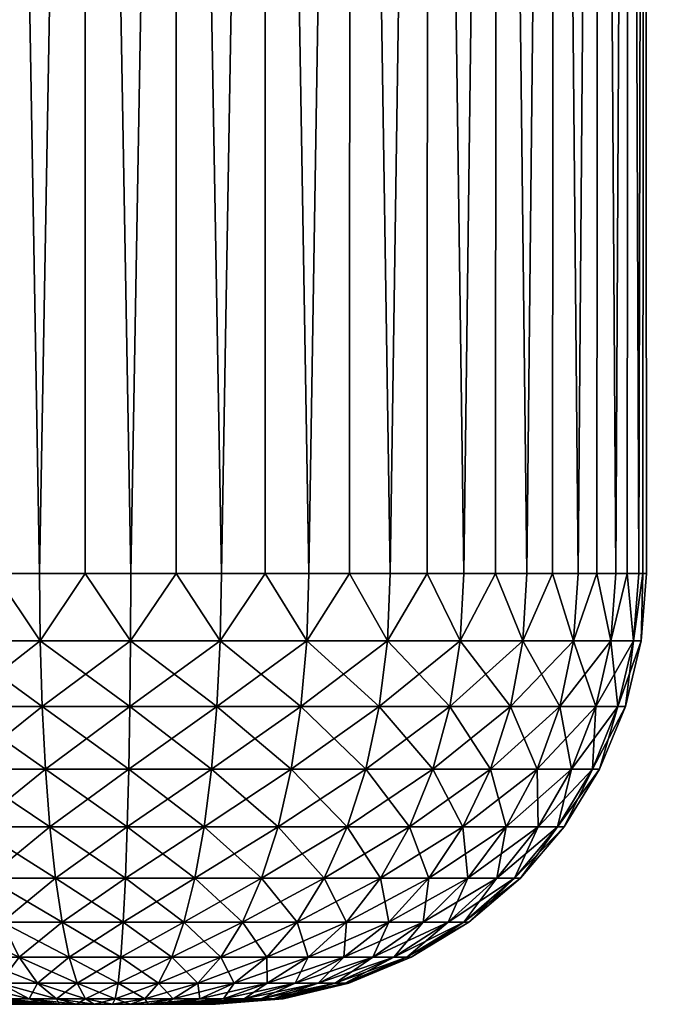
# Model space of a CAD drawing. Header units: centimetres. Extents: x -122 to 379, y -774 to 83.
# Tile 9 of 256: x 347.01 to 348.5, y -773.59 to -771.3. Entities that reach past the tile are written whole.
import ezdxf

# ---------------------------------------------------------------- set-up
doc = ezdxf.new("R2010")
doc.units = ezdxf.units.CM
doc.layers.get('0').update_dxf_attribs({"true_color": 0x1c1cb1})

msp = doc.modelspace()

# ---------------------------------------------------------------- meshes
at = {"color": 111, "true_color": 0x99e4b8}
mesh = msp.add_polyface(dxfattribs=at)
corners = [(347.7759, -766.5881, 4.2507), (347.9565, -766.5881, 4.1395), (350.2133, -766.5881, 8.6345), (347.5792, -766.5881, 4.3297), (348.1157, -766.5881, 3.9994), (348.3522, -766.5881, 3.6494), (348.4228, -766.5881, 3.4495), (348.4228, -766.5881, 2.8195), (348.3522, -766.5881, 2.6196), (350.2133, -766.5881, -2.3655), (348.1157, -766.5881, 2.2696), (347.9565, -766.5881, 2.1295), (341.8203, -766.5881, 3.2405), (346.5578, -766.5881, 2.0701), (346.3874, -766.5881, 2.1962), (346.9498, -766.5881, 4.3565), (347.1601, -766.5881, 4.3834), (347.372, -766.5881, 4.3744), (340.7336, -766.5881, 4.3744), (340.9408, -766.5881, 4.3297), (341.1375, -766.5881, 4.2507), (346.2406, -766.5881, 2.3492), (346.1219, -766.5881, 2.5249), (346.0346, -766.5881, 2.7181), (345.9811, -766.5881, 2.9233), (346.2406, -766.5881, 3.9198), (346.1219, -766.5881, 3.7441), (346.0346, -766.5881, 3.5509), (346.3874, -766.5881, 4.0728), (346.5578, -766.5881, 4.1989), (346.7471, -766.5881, 4.2944), (346.9497, -766.5881, 1.9126), (346.7471, -766.5881, 1.9746), (340.9408, -766.5881, 1.9393), (337.5747, -766.588, -2.3655), (341.3181, -766.5881, 2.1295), (341.1375, -766.5881, 2.0184), (345.9632, -766.5881, 3.1345), (345.9811, -766.5881, 3.3458), (341.7844, -766.5881, 3.4495), (347.5792, -766.5881, 1.9393), (347.372, -766.5881, 1.8946), (347.1601, -766.5881, 1.8856), (341.7845, -766.5881, 2.8195), (341.7138, -766.5881, 2.6196), (341.6104, -766.5881, 2.4345), (341.4772, -766.5881, 2.2696), (337.5747, -766.5637, -2.6784), (350.2132, -766.5637, -2.6784), (337.5747, -766.4905, -2.9835), (350.2132, -766.4905, -2.9835), (337.5747, -766.3704, -3.2735), (350.2132, -766.3704, -3.2735), (337.5747, -766.2063, -3.5411), (350.2132, -766.2063, -3.5411), (337.5747, -766.0024, -3.7797), (350.2132, -766.0024, -3.7797), (337.5747, -765.7639, -3.9835), (350.2132, -765.7639, -3.9835), (337.5747, -765.4962, -4.1475), (350.2132, -765.4962, -4.1475), (337.5747, -765.2063, -4.2676), (350.2132, -765.2063, -4.2676), (337.5747, -764.9011, -4.3409), (350.2132, -764.9011, -4.3409), (337.5747, -764.5884, -4.3655), (350.2132, -764.5883, -4.3655), (347.8686, -772.5883, 4.1989), (347.6792, -772.5883, 4.2944), (347.4765, -772.5883, 4.3565), (347.2662, -772.5883, 4.3834), (347.0544, -772.5883, 4.3744), (346.8471, -772.5883, 4.3297), (346.6504, -772.5883, 4.2507), (346.4699, -772.5883, 4.1395), (346.3107, -772.5883, 3.9994), (346.1775, -772.5883, 3.8345), (346.0742, -772.5883, 3.6494), (346.0035, -772.5883, 3.4495), (345.9677, -772.5883, 3.2405)]
mesh.append_faces([[corners[k] for k in face] for face in [(0, 1, 2, 0), (0, 2, 3, 0), (1, 4, 2, 1), (5, 6, 2, 5), (7, 8, 9, 7), (10, 11, 9, 10), (12, 13, 14, 12), (15, 16, 2, 15), (2, 16, 17, 2), (2, 17, 3, 2), (2, 18, 19, 2), (2, 19, 20, 2), (14, 21, 12, 14), (12, 21, 22, 12), (23, 24, 12, 23), (25, 20, 26, 25), (26, 20, 27, 26), (25, 28, 20, 25), (20, 29, 2, 20), (2, 29, 30, 2), (2, 30, 15, 2), (12, 31, 32, 12), (12, 32, 13, 12), (9, 33, 34, 9), (9, 35, 36, 9), (9, 36, 33, 9), (37, 38, 39, 37), (40, 41, 9, 40), (9, 41, 42, 9), (9, 42, 31, 9), (31, 43, 44, 31), (31, 44, 9, 31), (9, 44, 45, 9), (9, 45, 46, 9), (9, 47, 48, 9), (48, 49, 50, 48), (50, 51, 52, 50), (52, 53, 54, 52), (54, 55, 56, 54), (56, 57, 58, 56), (58, 59, 60, 58), (60, 61, 62, 60), (62, 63, 64, 62), (64, 65, 66, 64), (0, 67, 1, 0), (3, 68, 0, 3), (17, 69, 3, 17), (16, 70, 17, 16), (15, 71, 16, 15), (30, 72, 15, 30), (29, 73, 30, 29), (28, 74, 29, 28), (25, 75, 28, 25), (26, 76, 25, 26), (27, 77, 26, 27), (38, 78, 27, 38), (37, 79, 38, 37)]], dxfattribs={"vtx3": -1, "color": 111})
mesh = msp.add_polyface(dxfattribs=at)
corners = [(346.5578, -766.5881, 2.0701), (346.4699, -772.5883, 2.1295), (346.3874, -766.5881, 2.1962), (346.3903, -772.5883, 2.1995), (346.3107, -772.5883, 2.2696), (346.7471, -766.5881, 1.9746), (346.6504, -772.5883, 2.0183), (346.5601, -772.5883, 2.0739), (346.9497, -766.5881, 1.9126), (346.8471, -772.5883, 1.9393), (346.7487, -772.5883, 1.9788), (347.1601, -766.5881, 1.8856), (347.0544, -772.5883, 1.8946), (346.9507, -772.5883, 1.917), (347.2662, -772.5883, 1.8856), (347.1603, -772.5883, 1.8901), (347.1601, -766.5881, 4.3834), (347.0544, -772.5883, 4.3744), (347.1603, -772.5883, 4.3789), (347.2662, -772.5883, 4.3834), (346.9498, -766.5881, 4.3565), (346.8471, -772.5883, 4.3297), (346.9507, -772.5883, 4.352), (346.7471, -766.5881, 4.2944), (346.6504, -772.5883, 4.2507), (346.7487, -772.5883, 4.2902), (346.5578, -766.5881, 4.1989), (346.4699, -772.5883, 4.1395), (346.5601, -772.5883, 4.1951), (346.3874, -766.5881, 4.0728), (346.3107, -772.5883, 3.9994), (346.3903, -772.5883, 4.0695), (347.056, -772.7446, 4.3622), (346.8508, -772.7446, 4.3179), (346.656, -772.7446, 4.2397), (346.4773, -772.7446, 4.1296), (346.3196, -772.7446, 3.9909), (346.4773, -772.7446, 2.1394), (346.656, -772.7446, 2.0293), (346.8508, -772.7446, 1.9511), (347.056, -772.7446, 1.9068), (347.2657, -772.7446, 1.8979), (346.6724, -772.8972, 2.0621), (346.3196, -772.7446, 2.2781), (346.499, -772.8972, 2.1689), (346.3461, -772.8972, 3.9656), (346.499, -772.8972, 4.1002), (346.6724, -772.8972, 4.207), (346.8615, -772.8972, 4.2829), (347.2657, -772.7446, 4.3711), (347.0606, -772.8972, 4.3258)]
mesh.append_faces([[corners[k] for k in face] for face in [(0, 1, 2, 0), (2, 1, 3, 2), (2, 3, 4, 2), (5, 6, 0, 5), (0, 6, 7, 0), (0, 7, 1, 0), (8, 9, 5, 8), (5, 9, 10, 5), (5, 10, 6, 5), (11, 12, 8, 11), (8, 12, 13, 8), (8, 13, 9, 8), (11, 14, 15, 11), (11, 15, 12, 11), (16, 17, 18, 16), (16, 18, 19, 16), (20, 21, 22, 20), (20, 22, 17, 20), (23, 24, 25, 23), (23, 25, 21, 23), (26, 27, 28, 26), (26, 28, 24, 26), (29, 30, 31, 29), (29, 31, 27, 29), (18, 17, 32, 18), (22, 21, 33, 22), (25, 24, 34, 25), (28, 27, 35, 28), (31, 30, 36, 31), (3, 1, 37, 3), (7, 6, 38, 7), (10, 9, 39, 10), (13, 12, 40, 13), (12, 15, 40, 12), (40, 15, 41, 40), (9, 13, 39, 9), (39, 13, 40, 39), (6, 10, 38, 6), (38, 10, 39, 38), (1, 7, 37, 1), (37, 7, 38, 37), (37, 38, 42, 37), (43, 3, 37, 43), (43, 37, 44, 43), (27, 31, 35, 27), (35, 31, 36, 35), (35, 36, 45, 35), (24, 28, 34, 24), (34, 28, 35, 34), (34, 35, 46, 34), (21, 25, 33, 21), (33, 25, 34, 33), (33, 34, 47, 33), (17, 22, 32, 17), (32, 22, 33, 32), (32, 33, 48, 32), (49, 18, 32, 49), (49, 32, 50, 49)]], dxfattribs={"vtx3": -1, "color": 111})
mesh = msp.add_polyface(dxfattribs=at)
corners = [(347.372, -766.5881, 1.8946), (347.2662, -772.5883, 1.8856), (347.1601, -766.5881, 1.8856), (347.5792, -766.5881, 1.9393), (347.4765, -772.5883, 1.9126), (347.3714, -772.5883, 1.8991), (347.7759, -766.5881, 2.0184), (347.6792, -772.5883, 1.9746), (347.5779, -772.5883, 1.9436), (347.9565, -766.5881, 2.1295), (347.8686, -772.5883, 2.0701), (347.7739, -772.5883, 2.0224), (348.1157, -766.5881, 2.2696), (348.039, -772.5883, 2.1962), (347.9538, -772.5883, 2.1331), (348.2488, -766.5881, 2.4345), (348.1857, -772.5883, 2.3492), (348.1124, -772.5883, 2.2727), (348.3522, -766.5881, 2.6196), (348.3045, -772.5883, 2.5249), (348.2451, -772.5883, 2.4371), (348.4228, -766.5881, 2.8195), (348.3918, -772.5883, 2.7181), (348.3481, -772.5883, 2.6215), (348.4587, -766.5881, 3.0285), (348.4452, -772.5883, 2.9233), (348.4185, -772.5883, 2.8207), (348.4587, -766.5881, 3.2405), (348.4632, -772.5883, 3.1345), (348.4542, -772.5883, 3.0289), (348.4228, -766.5881, 3.4495), (348.4452, -772.5883, 3.3458), (348.4542, -772.5883, 3.2401), (348.3522, -766.5881, 3.6494), (348.3918, -772.5883, 3.5509), (348.4185, -772.5883, 3.4483), (348.2488, -766.5881, 3.8345), (348.3045, -772.5883, 3.7441), (348.3481, -772.5883, 3.6475), (348.1157, -766.5881, 3.9994), (348.1857, -772.5883, 3.9198), (348.2451, -772.5883, 3.832), (347.9565, -766.5881, 4.1395), (348.039, -772.5883, 4.0728), (348.1124, -772.5883, 3.9963), (347.8686, -772.5883, 4.1989), (347.9538, -772.5883, 4.1359), (347.7759, -766.5881, 4.2507), (347.6792, -772.5883, 4.2944), (347.7739, -772.5883, 4.2466), (347.5792, -766.5881, 4.3297), (347.4765, -772.5883, 4.3565), (347.5779, -772.5883, 4.3254), (347.372, -766.5881, 4.3744), (347.2662, -772.5883, 4.3834), (347.3714, -772.5883, 4.3699), (347.4739, -772.7446, 1.9246), (347.2657, -772.7446, 1.8979), (347.1603, -772.5883, 4.3789), (347.2657, -772.7446, 4.3711), (347.4739, -772.7446, 4.3444), (347.6746, -772.7446, 4.2829), (347.8621, -772.7446, 4.1884), (348.4331, -772.7446, 2.9253)]
mesh.append_faces([[corners[k] for k in face] for face in [(0, 1, 2, 0), (3, 4, 0, 3), (0, 4, 5, 0), (0, 5, 1, 0), (6, 7, 3, 6), (3, 7, 8, 3), (3, 8, 4, 3), (9, 10, 6, 9), (6, 10, 11, 6), (6, 11, 7, 6), (12, 13, 9, 12), (9, 13, 14, 9), (9, 14, 10, 9), (15, 16, 12, 15), (12, 16, 17, 12), (12, 17, 13, 12), (18, 19, 15, 18), (15, 19, 20, 15), (15, 20, 16, 15), (21, 22, 18, 21), (18, 22, 23, 18), (18, 23, 19, 18), (24, 25, 21, 24), (21, 25, 26, 21), (21, 26, 22, 21), (27, 28, 24, 27), (24, 28, 29, 24), (24, 29, 25, 24), (30, 31, 27, 30), (27, 31, 32, 27), (27, 32, 28, 27), (33, 34, 30, 33), (30, 34, 35, 30), (30, 35, 31, 30), (36, 37, 33, 36), (33, 37, 38, 33), (33, 38, 34, 33), (39, 40, 36, 39), (36, 40, 41, 36), (36, 41, 37, 36), (42, 43, 39, 42), (39, 43, 44, 39), (39, 44, 40, 39), (42, 45, 46, 42), (42, 46, 43, 42), (47, 48, 49, 47), (47, 49, 45, 47), (50, 51, 52, 50), (50, 52, 48, 50), (53, 54, 55, 53), (53, 55, 51, 53), (4, 8, 56, 4), (1, 5, 57, 1), (54, 58, 59, 54), (51, 55, 60, 51), (48, 52, 61, 48), (45, 49, 62, 45), (26, 25, 63, 26)]], dxfattribs={"vtx3": -1, "color": 111})
mesh = msp.add_polyface(dxfattribs=at)
corners = [(347.7739, -772.5883, 4.2466), (347.6792, -772.5883, 4.2944), (347.6746, -772.7446, 4.2829), (347.5779, -772.5883, 4.3254), (347.4765, -772.5883, 4.3565), (347.4739, -772.7446, 4.3444), (347.3714, -772.5883, 4.3699), (347.2662, -772.5883, 4.3834), (347.2657, -772.7446, 4.3711), (347.1603, -772.5883, 1.8901), (347.2662, -772.5883, 1.8856), (347.2657, -772.7446, 1.8979), (347.3714, -772.5883, 1.8991), (347.4765, -772.5883, 1.9126), (347.4739, -772.7446, 1.9246), (347.5779, -772.5883, 1.9436), (347.6792, -772.5883, 1.9746), (347.6746, -772.7446, 1.9861), (347.7739, -772.5883, 2.0224), (347.8686, -772.5883, 2.0701), (347.8621, -772.7446, 2.0806), (347.9538, -772.5883, 2.1331), (348.039, -772.5883, 2.1962), (348.0308, -772.7446, 2.2054), (348.1124, -772.5883, 2.2727), (348.1857, -772.5883, 2.3492), (348.1762, -772.7446, 2.357), (348.2451, -772.5883, 2.4371), (348.3045, -772.5883, 2.5249), (348.2937, -772.7446, 2.5309), (348.3481, -772.5883, 2.6215), (348.3918, -772.5883, 2.7181), (348.3802, -772.7446, 2.7222), (348.4185, -772.5883, 2.8207), (348.4331, -772.7446, 2.9253), (348.1476, -772.8972, 2.38), (348.0067, -772.8972, 2.2329), (347.8429, -772.8972, 2.1118), (347.661, -772.8972, 2.0201), (347.4662, -772.8972, 1.9604), (347.2641, -772.8972, 4.3345), (347.4662, -772.8972, 4.3086), (347.8621, -772.7446, 4.1884), (347.661, -772.8972, 4.249), (348.0308, -772.7446, 4.0636), (348.039, -772.5883, 4.0728), (347.9538, -772.5883, 4.1359), (347.8686, -772.5883, 4.1989), (348.1762, -772.7446, 3.912), (348.1857, -772.5883, 3.9198), (348.1124, -772.5883, 3.9963), (348.2937, -772.7446, 3.7381), (348.3045, -772.5883, 3.7441), (348.2451, -772.5883, 3.832), (348.3802, -772.7446, 3.5468), (348.3918, -772.5883, 3.5509), (348.3481, -772.5883, 3.6475), (348.4331, -772.7446, 3.3437), (348.4452, -772.5883, 3.3458), (348.4185, -772.5883, 3.4483), (348.4452, -772.5883, 2.9233), (348.4542, -772.5883, 3.0289), (348.4509, -772.7446, 3.1345), (348.4632, -772.5883, 3.1345), (348.4542, -772.5883, 3.2401)]
mesh.append_faces([[corners[k] for k in face] for face in [(0, 1, 2, 0), (3, 4, 5, 3), (6, 7, 8, 6), (9, 10, 11, 9), (12, 13, 14, 12), (15, 16, 17, 15), (18, 19, 20, 18), (21, 22, 23, 21), (24, 25, 26, 24), (27, 28, 29, 27), (30, 31, 32, 30), (31, 33, 32, 31), (32, 33, 34, 32), (28, 30, 29, 28), (29, 30, 32, 29), (25, 27, 26, 25), (26, 27, 29, 26), (22, 24, 23, 22), (23, 24, 26, 23), (23, 26, 35, 23), (19, 21, 20, 19), (20, 21, 23, 20), (20, 23, 36, 20), (16, 18, 17, 16), (17, 18, 20, 17), (17, 20, 37, 17), (14, 15, 17, 14), (14, 17, 38, 14), (11, 12, 14, 11), (11, 14, 39, 11), (5, 6, 8, 5), (5, 8, 40, 5), (2, 3, 5, 2), (2, 5, 41, 2), (42, 0, 2, 42), (42, 2, 43, 42), (44, 45, 46, 44), (42, 44, 46, 42), (42, 46, 47, 42), (48, 49, 50, 48), (44, 48, 50, 44), (44, 50, 45, 44), (51, 52, 53, 51), (48, 51, 53, 48), (48, 53, 49, 48), (54, 55, 56, 54), (51, 54, 56, 51), (51, 56, 52, 51), (57, 58, 59, 57), (54, 57, 59, 54), (54, 59, 55, 54), (34, 60, 61, 34), (34, 61, 62, 34), (62, 61, 63, 62), (62, 63, 64, 62), (57, 62, 64, 57), (57, 64, 58, 57)]], dxfattribs={"vtx3": -1, "color": 111})
mesh = msp.add_polyface(dxfattribs=at)
corners = [(347.056, -772.7446, 1.9068), (347.2657, -772.7446, 1.8979), (347.2641, -772.8972, 1.9345), (346.8508, -772.7446, 1.9511), (347.0606, -772.8972, 1.9432), (347.2616, -773.0422, 1.9945), (346.656, -772.7446, 2.0293), (346.8615, -772.8972, 1.9861), (347.0683, -773.0422, 2.0027), (347.2581, -773.176, 2.0764), (346.6724, -772.8972, 2.0621), (346.8791, -773.0422, 2.0435), (347.0786, -773.176, 2.0841), (346.499, -772.8972, 2.1689), (346.4773, -772.7446, 2.1394), (346.6995, -773.0422, 2.1157), (346.903, -773.176, 2.1219), (346.3461, -772.8972, 2.3034), (346.3196, -772.7446, 2.2781), (346.5347, -773.0422, 2.2171), (346.7364, -773.176, 2.1889), (346.3894, -773.0422, 2.345), (346.5835, -773.176, 2.2831), (346.4486, -773.176, 2.4017), (346.499, -772.8972, 4.1002), (346.4773, -772.7446, 4.1296), (346.3461, -772.8972, 3.9656), (346.3894, -773.0422, 3.924), (346.6724, -772.8972, 4.207), (346.656, -772.7446, 4.2397), (346.5347, -773.0422, 4.0519), (346.4486, -773.176, 3.8673), (346.3358, -773.176, 3.7275), (346.4202, -773.2954, 3.6705), (346.8615, -772.8972, 4.2829), (346.8508, -772.7446, 4.3179), (346.6995, -773.0422, 4.1533), (346.5835, -773.176, 3.986), (346.5222, -773.2954, 3.7968), (347.0606, -772.8972, 4.3258), (347.056, -772.7446, 4.3622), (346.8791, -773.0422, 4.2255), (346.7364, -773.176, 4.0801), (346.6441, -773.2954, 3.904), (347.2641, -772.8972, 4.3345), (347.0683, -773.0422, 4.2663), (346.903, -773.176, 4.1471), (346.7823, -773.2954, 3.9891), (347.2616, -773.0422, 4.2745), (347.0786, -773.176, 4.1849), (346.9329, -773.2954, 4.0497), (347.2581, -773.176, 4.1926), (347.0916, -773.2954, 4.0839)]
mesh.append_faces([[corners[k] for k in face] for face in [(0, 1, 2, 0), (3, 0, 4, 3), (4, 0, 2, 4), (4, 2, 5, 4), (6, 3, 7, 6), (7, 3, 4, 7), (7, 4, 8, 7), (8, 4, 5, 8), (8, 5, 9, 8), (10, 6, 7, 10), (10, 7, 11, 10), (11, 7, 8, 11), (11, 8, 12, 11), (12, 8, 9, 12), (13, 14, 10, 13), (13, 10, 15, 13), (15, 10, 11, 15), (15, 11, 16, 15), (16, 11, 12, 16), (17, 18, 13, 17), (17, 13, 19, 17), (19, 13, 15, 19), (19, 15, 20, 19), (20, 15, 16, 20), (21, 17, 19, 21), (21, 19, 22, 21), (22, 19, 20, 22), (23, 21, 22, 23), (24, 25, 26, 24), (24, 26, 27, 24), (28, 29, 24, 28), (28, 24, 30, 28), (30, 24, 27, 30), (30, 27, 31, 30), (31, 27, 32, 31), (31, 32, 33, 31), (34, 35, 28, 34), (34, 28, 36, 34), (36, 28, 30, 36), (36, 30, 37, 36), (37, 30, 31, 37), (37, 31, 38, 37), (39, 40, 34, 39), (39, 34, 41, 39), (41, 34, 36, 41), (41, 36, 42, 41), (42, 36, 37, 42), (42, 37, 43, 42), (44, 39, 45, 44), (45, 39, 41, 45), (45, 41, 46, 45), (46, 41, 42, 46), (46, 42, 47, 46), (48, 45, 49, 48), (49, 45, 46, 49), (49, 46, 50, 49), (51, 49, 52, 51)]], dxfattribs={"vtx3": -1, "color": 111})
mesh = msp.add_polyface(dxfattribs=at)
corners = [(347.4536, -773.0422, 4.2499), (347.2581, -773.176, 4.1926), (347.4363, -773.176, 4.1698), (347.2538, -773.2954, 4.0908), (347.661, -772.8972, 4.249), (347.6386, -773.0422, 4.1932), (347.6081, -773.176, 4.1172), (347.4148, -773.2954, 4.0701), (347.8621, -772.7446, 4.1884), (347.8429, -772.8972, 4.1572), (347.8114, -773.0422, 4.1061), (347.7685, -773.176, 4.0363), (347.57, -773.2954, 4.0226), (347.8429, -772.8972, 2.1118), (347.8621, -772.7446, 2.0806), (348.0067, -772.8972, 2.2329), (347.967, -773.0422, 2.278), (348.1009, -773.0422, 2.4177), (348.0371, -773.176, 2.4692), (347.661, -772.8972, 2.0201), (347.6746, -772.7446, 1.9861), (347.8114, -773.0422, 2.1629), (347.9129, -773.176, 2.3395), (347.9578, -773.2954, 2.5332), (347.4662, -772.8972, 1.9604), (347.4739, -772.7446, 1.9246), (347.6386, -773.0422, 2.0758), (347.7685, -773.176, 2.2327), (347.8455, -773.2954, 2.416), (347.2641, -772.8972, 1.9345), (347.2657, -772.7446, 1.8979), (347.4536, -773.0422, 2.0191), (347.6081, -773.176, 2.1519), (347.715, -773.2954, 2.3195), (347.2616, -773.0422, 1.9945), (347.4363, -773.176, 2.0993), (347.57, -773.2954, 2.2464), (347.2581, -773.176, 2.0764), (347.4148, -773.2954, 2.1989), (347.2641, -772.8972, 4.3345), (347.2657, -772.7446, 4.3711), (347.0606, -772.8972, 4.3258), (347.4662, -772.8972, 4.3086), (347.4739, -772.7446, 4.3444), (347.2616, -773.0422, 4.2745), (347.0683, -773.0422, 4.2663), (347.6746, -772.7446, 4.2829), (347.0786, -773.176, 4.1849), (347.9129, -773.176, 3.9295), (347.967, -773.0422, 3.991), (348.0067, -772.8972, 4.0361), (348.0308, -772.7446, 4.0636), (348.0371, -773.176, 3.7998), (348.1009, -773.0422, 3.8513)]
mesh.append_faces([[corners[k] for k in face] for face in [(0, 1, 2, 0), (2, 1, 3, 2), (4, 0, 5, 4), (5, 0, 2, 5), (5, 2, 6, 5), (6, 2, 7, 6), (8, 4, 9, 8), (9, 4, 5, 9), (9, 5, 10, 9), (10, 5, 6, 10), (10, 6, 11, 10), (11, 6, 12, 11), (13, 14, 15, 13), (13, 15, 16, 13), (16, 15, 17, 16), (16, 17, 18, 16), (19, 20, 13, 19), (19, 13, 21, 19), (21, 13, 16, 21), (21, 16, 22, 21), (22, 16, 18, 22), (22, 18, 23, 22), (24, 25, 19, 24), (24, 19, 26, 24), (26, 19, 21, 26), (26, 21, 27, 26), (27, 21, 22, 27), (27, 22, 28, 27), (29, 30, 24, 29), (29, 24, 31, 29), (31, 24, 26, 31), (31, 26, 32, 31), (32, 26, 27, 32), (32, 27, 33, 32), (34, 29, 31, 34), (34, 31, 35, 34), (35, 31, 32, 35), (35, 32, 36, 35), (37, 34, 35, 37), (37, 35, 38, 37), (39, 40, 41, 39), (42, 43, 39, 42), (42, 39, 44, 42), (44, 39, 45, 44), (4, 46, 42, 4), (4, 42, 0, 4), (0, 42, 44, 0), (0, 44, 1, 0), (1, 44, 47, 1), (11, 48, 49, 11), (11, 49, 10, 11), (10, 49, 50, 10), (10, 50, 9, 10), (9, 50, 51, 9), (9, 51, 8, 9), (48, 52, 53, 48), (48, 53, 49, 48)]], dxfattribs={"vtx3": -1, "color": 111})
mesh = msp.add_polyface(dxfattribs=at)
corners = [(348.4331, -772.7446, 2.9253), (348.4509, -772.7446, 3.1345), (348.4142, -772.8972, 3.1345), (348.3802, -772.7446, 2.7222), (348.3969, -772.8972, 2.9315), (348.3542, -773.0422, 3.1345), (348.2937, -772.7446, 2.5309), (348.3456, -772.8972, 2.7344), (348.3378, -773.0422, 2.9417), (348.2722, -773.176, 3.1345), (348.1762, -772.7446, 2.357), (348.2617, -772.8972, 2.5488), (348.289, -773.0422, 2.7544), (348.2569, -773.176, 2.9555), (348.1703, -773.2954, 3.1345), (348.1476, -772.8972, 2.38), (348.2093, -773.0422, 2.578), (348.2117, -773.176, 2.7817), (348.1565, -773.2954, 2.9728), (348.0067, -772.8972, 2.2329), (348.0308, -772.7446, 2.2054), (348.1009, -773.0422, 2.4177), (348.1377, -773.176, 2.618), (348.1156, -773.2954, 2.8157), (348.0371, -773.176, 2.4692), (348.0488, -773.2954, 2.6677), (347.967, -773.0422, 3.991), (348.1009, -773.0422, 3.8513), (348.1476, -772.8972, 3.889), (348.0067, -772.8972, 4.0361), (348.1762, -772.7446, 3.912), (348.0308, -772.7446, 4.0636), (348.0371, -773.176, 3.7998), (348.1377, -773.176, 3.651), (348.2093, -773.0422, 3.691), (348.2617, -772.8972, 3.7203), (348.2937, -772.7446, 3.7381), (348.2117, -773.176, 3.4873), (348.289, -773.0422, 3.5146), (348.3456, -772.8972, 3.5346), (348.3802, -772.7446, 3.5468), (348.2569, -773.176, 3.3135), (348.3378, -773.0422, 3.3273), (348.3969, -772.8972, 3.3375), (348.4331, -772.7446, 3.3437)]
mesh.append_faces([[corners[k] for k in face] for face in [(0, 1, 2, 0), (3, 0, 4, 3), (4, 0, 2, 4), (4, 2, 5, 4), (6, 3, 7, 6), (7, 3, 4, 7), (7, 4, 8, 7), (8, 4, 5, 8), (8, 5, 9, 8), (10, 6, 11, 10), (11, 6, 7, 11), (11, 7, 12, 11), (12, 7, 8, 12), (12, 8, 13, 12), (13, 8, 9, 13), (13, 9, 14, 13), (15, 10, 11, 15), (15, 11, 16, 15), (16, 11, 12, 16), (16, 12, 17, 16), (17, 12, 13, 17), (17, 13, 18, 17), (19, 20, 15, 19), (19, 15, 21, 19), (21, 15, 16, 21), (21, 16, 22, 21), (22, 16, 17, 22), (22, 17, 23, 22), (24, 21, 22, 24), (24, 22, 25, 24), (26, 27, 28, 26), (26, 28, 29, 26), (29, 28, 30, 29), (29, 30, 31, 29), (32, 33, 34, 32), (32, 34, 27, 32), (27, 34, 35, 27), (27, 35, 28, 27), (28, 35, 36, 28), (28, 36, 30, 28), (33, 37, 38, 33), (33, 38, 34, 33), (34, 38, 39, 34), (34, 39, 35, 34), (35, 39, 40, 35), (35, 40, 36, 35), (37, 41, 42, 37), (37, 42, 38, 37), (38, 42, 43, 38), (38, 43, 39, 38), (39, 43, 44, 39), (39, 44, 40, 39), (41, 9, 5, 41), (41, 5, 42, 41), (42, 5, 2, 42), (42, 2, 43, 42), (43, 2, 1, 43), (43, 1, 44, 43)]], dxfattribs={"vtx3": -1, "color": 111})
mesh = msp.add_polyface(dxfattribs=at)
corners = [(346.8963, -773.4792, 3.7631), (346.8808, -773.5393, 3.584), (346.9615, -773.5393, 3.6337), (346.9715, -773.5759, 3.4613), (347.0302, -773.5759, 3.4974), (346.9678, -773.3975, 3.9356), (347.007, -773.4792, 3.8076), (347.0495, -773.5393, 3.669), (347.0942, -773.5759, 3.5231), (347.0916, -773.2954, 4.0839), (347.1068, -773.3975, 3.9655), (347.1237, -773.4792, 3.8328), (347.1422, -773.5393, 3.689), (347.1616, -773.5759, 3.5376), (347.2538, -773.2954, 4.0908), (347.2487, -773.3975, 3.9715), (347.2431, -773.4792, 3.8379), (347.2369, -773.5393, 3.693), (347.0786, -773.176, 2.0841), (347.2581, -773.176, 2.0764), (347.2538, -773.2954, 2.1783), (346.903, -773.176, 2.1219), (347.0916, -773.2954, 2.1852), (347.2487, -773.3975, 2.2975), (346.9329, -773.2954, 2.2194), (347.1068, -773.3975, 2.3035), (347.2431, -773.4792, 2.4312), (346.7823, -773.2954, 2.2799), (346.9678, -773.3975, 2.3334), (347.1237, -773.4792, 2.4362), (347.2369, -773.5393, 2.576), (346.836, -773.3975, 2.3864), (347.007, -773.4792, 2.4614), (347.1422, -773.5393, 2.58), (347.2304, -773.5759, 2.7284), (346.8963, -773.4792, 2.5059), (347.0495, -773.5393, 2.6), (347.1616, -773.5759, 2.7314), (346.7945, -773.4792, 2.5685), (346.9615, -773.5393, 2.6353), (347.0942, -773.5759, 2.7459), (346.8808, -773.5393, 2.6851), (347.0302, -773.5759, 2.7716), (346.8096, -773.5393, 2.7477), (346.9715, -773.5759, 2.8077), (346.9329, -773.2954, 4.0497), (346.903, -773.176, 4.1471), (346.7823, -773.2954, 3.9891), (346.836, -773.3975, 3.8826), (347.0786, -773.176, 4.1849), (346.7945, -773.4792, 3.7005), (346.8096, -773.5393, 3.5213), (346.9197, -773.5759, 3.4157), (346.8764, -773.5759, 3.3621)]
mesh.append_faces([[corners[k] for k in face] for face in [(0, 1, 2, 0), (2, 1, 3, 2), (2, 3, 4, 2), (5, 0, 6, 5), (6, 0, 2, 6), (6, 2, 7, 6), (7, 2, 4, 7), (7, 4, 8, 7), (9, 5, 10, 9), (10, 5, 6, 10), (10, 6, 11, 10), (11, 6, 7, 11), (11, 7, 12, 11), (12, 7, 8, 12), (12, 8, 13, 12), (14, 9, 10, 14), (15, 10, 11, 15), (16, 11, 12, 16), (17, 12, 13, 17), (18, 19, 20, 18), (21, 18, 22, 21), (22, 18, 20, 22), (22, 20, 23, 22), (24, 21, 22, 24), (24, 22, 25, 24), (25, 22, 23, 25), (25, 23, 26, 25), (27, 24, 28, 27), (28, 24, 25, 28), (28, 25, 29, 28), (29, 25, 26, 29), (29, 26, 30, 29), (31, 27, 28, 31), (31, 28, 32, 31), (32, 28, 29, 32), (32, 29, 33, 32), (33, 29, 30, 33), (33, 30, 34, 33), (35, 31, 32, 35), (35, 32, 36, 35), (36, 32, 33, 36), (36, 33, 37, 36), (38, 35, 39, 38), (39, 35, 36, 39), (39, 36, 40, 39), (41, 38, 39, 41), (41, 39, 42, 41), (43, 41, 44, 43), (45, 46, 47, 45), (45, 47, 48, 45), (9, 49, 45, 9), (9, 45, 5, 9), (5, 45, 48, 5), (5, 48, 0, 5), (0, 48, 50, 0), (0, 50, 1, 0), (1, 51, 52, 1), (52, 51, 53, 52)]], dxfattribs={"vtx3": -1, "color": 111})
mesh = msp.add_polyface(dxfattribs=at)
corners = [(347.3443, -773.5883, 2.9216), (347.3784, -773.5883, 2.9468), (347.0327, -773.5881, 3.3075), (347.4077, -773.5883, 2.9775), (347.4314, -773.5883, 3.0126), (347.4489, -773.5883, 3.0512), (347.4595, -773.5883, 3.0923), (347.4632, -773.5883, 3.1345), (347.4595, -773.5884, 3.1768), (347.3784, -773.5884, 3.3222), (347.4077, -773.5884, 3.2916), (347.3443, -773.5883, 3.3474), (347.1006, -773.5884, 3.3577), (347.0645, -773.5883, 3.3355), (347.2238, -773.5883, 3.3843), (347.1814, -773.5884, 3.3825), (347.2658, -773.5884, 3.3789), (347.3064, -773.5883, 3.3665), (347.2581, -773.176, 4.1926), (347.0916, -773.2954, 4.0839), (347.2538, -773.2954, 4.0908), (347.1068, -773.3975, 3.9655), (347.2487, -773.3975, 3.9715), (347.1237, -773.4792, 3.8328), (347.2431, -773.4792, 3.8379), (347.1422, -773.5393, 3.689), (347.2369, -773.5393, 3.693), (347.1616, -773.5759, 3.5376), (347.2304, -773.5759, 3.5406), (347.4148, -773.2954, 4.0701), (347.3897, -773.3975, 3.9535), (347.3615, -773.4792, 3.8227), (347.331, -773.5393, 3.681), (347.2988, -773.5759, 3.5318), (347.4216, -773.5393, 3.6532), (347.3647, -773.5759, 3.5116), (347.4263, -773.5759, 3.4806), (347.2538, -773.2954, 2.1783), (347.2581, -773.176, 2.0764), (347.4148, -773.2954, 2.1989), (347.3897, -773.3975, 2.3155), (347.2487, -773.3975, 2.2975), (347.3615, -773.4792, 2.4463), (347.2431, -773.4792, 2.4312), (347.331, -773.5393, 2.588), (347.4216, -773.5393, 2.6158), (347.3647, -773.5759, 2.7574), (347.4263, -773.5759, 2.7884), (347.2369, -773.5393, 2.576), (347.2988, -773.5759, 2.7372), (347.3064, -773.5883, 2.9025), (347.2304, -773.5759, 2.7284), (347.2658, -773.5883, 2.8901), (347.2238, -773.5883, 2.8847)]
mesh.append_faces([[corners[k] for k in face] for face in [(0, 1, 2, 0), (1, 3, 2, 1), (2, 3, 4, 2), (2, 4, 5, 2), (5, 6, 2, 5), (2, 6, 7, 2), (2, 7, 8, 2), (9, 2, 10, 9), (10, 2, 8, 10), (11, 12, 9, 11), (9, 12, 13, 9), (9, 13, 2, 9), (14, 15, 16, 14), (16, 15, 12, 16), (16, 12, 17, 16), (17, 12, 11, 17), (18, 19, 20, 18), (20, 21, 22, 20), (22, 23, 24, 22), (24, 25, 26, 24), (26, 27, 28, 26), (28, 27, 15, 28), (28, 15, 14, 28), (29, 20, 22, 29), (29, 22, 30, 29), (30, 22, 24, 30), (30, 24, 31, 30), (31, 24, 26, 31), (31, 26, 32, 31), (32, 26, 28, 32), (32, 28, 33, 32), (33, 28, 14, 33), (33, 14, 16, 33), (34, 32, 33, 34), (34, 33, 35, 34), (35, 33, 16, 35), (35, 16, 17, 35), (36, 17, 11, 36), (37, 38, 39, 37), (37, 39, 40, 37), (41, 37, 40, 41), (41, 40, 42, 41), (43, 41, 42, 43), (43, 42, 44, 43), (44, 42, 45, 44), (44, 45, 46, 44), (46, 47, 0, 46), (0, 47, 1, 0), (48, 43, 44, 48), (48, 44, 49, 48), (49, 44, 46, 49), (49, 46, 50, 49), (50, 46, 0, 50), (51, 48, 49, 51), (51, 49, 52, 51), (52, 49, 50, 52), (53, 51, 52, 53)]], dxfattribs={"vtx3": -1, "color": 111})
mesh = msp.add_polyface(dxfattribs=at)
corners = [(347.4077, -773.5884, 3.2916), (347.4595, -773.5884, 3.1768), (347.4314, -773.5883, 3.2564), (347.4489, -773.5883, 3.2178), (347.6137, -773.5759, 3.2032), (347.5964, -773.5759, 3.2699), (347.568, -773.5759, 3.3327), (347.3784, -773.5884, 3.3222), (347.5294, -773.5759, 3.3898), (347.3443, -773.5883, 3.3474), (347.4817, -773.5759, 3.4396), (347.4363, -773.176, 4.1698), (347.2538, -773.2954, 4.0908), (347.4148, -773.2954, 4.0701), (347.6081, -773.176, 4.1172), (347.57, -773.2954, 4.0226), (347.3897, -773.3975, 3.9535), (347.5256, -773.3975, 3.9119), (347.3615, -773.4792, 3.8227), (347.4756, -773.4792, 3.7877), (347.331, -773.5393, 3.681), (347.4216, -773.5393, 3.6532), (347.5823, -773.4792, 3.734), (347.5063, -773.5393, 3.6105), (347.3647, -773.5759, 3.5116), (347.4263, -773.5759, 3.4806), (347.3064, -773.5883, 3.3665), (347.4632, -773.5883, 3.1345), (347.6196, -773.5759, 3.1345), (347.5964, -773.5759, 2.9991), (347.6137, -773.5759, 3.0658), (347.4595, -773.5883, 3.0923), (347.568, -773.5759, 2.9363), (347.4489, -773.5883, 3.0512), (347.4148, -773.2954, 2.1989), (347.4363, -773.176, 2.0993), (347.57, -773.2954, 2.2464), (347.5256, -773.3975, 2.3571), (347.5294, -773.5759, 2.8792), (347.4314, -773.5883, 3.0126), (347.3897, -773.3975, 2.3155), (347.4756, -773.4792, 2.4813), (347.5823, -773.4792, 2.535), (347.5063, -773.5393, 2.6585), (347.5825, -773.5393, 2.7149), (347.4817, -773.5759, 2.8294), (347.4077, -773.5883, 2.9775), (347.3615, -773.4792, 2.4463), (347.4216, -773.5393, 2.6158), (347.4263, -773.5759, 2.7884), (347.3784, -773.5883, 2.9468), (347.3647, -773.5759, 2.7574), (347.5825, -773.5393, 3.5541), (347.6783, -773.4792, 3.663), (347.6481, -773.5393, 3.4857)]
mesh.append_faces([[corners[k] for k in face] for face in [(0, 1, 2, 0), (2, 1, 3, 2), (3, 1, 4, 3), (2, 3, 5, 2), (0, 2, 6, 0), (7, 0, 8, 7), (9, 7, 10, 9), (11, 12, 13, 11), (14, 13, 15, 14), (15, 13, 16, 15), (15, 16, 17, 15), (17, 16, 18, 17), (17, 18, 19, 17), (19, 18, 20, 19), (19, 20, 21, 19), (22, 19, 21, 22), (22, 21, 23, 22), (23, 21, 24, 23), (23, 24, 25, 23), (25, 24, 26, 25), (27, 28, 1, 27), (29, 30, 31, 29), (31, 30, 27, 31), (32, 29, 33, 32), (33, 29, 31, 33), (34, 35, 36, 34), (34, 36, 37, 34), (38, 32, 39, 38), (39, 32, 33, 39), (40, 34, 37, 40), (40, 37, 41, 40), (41, 37, 42, 41), (41, 42, 43, 41), (43, 42, 44, 43), (43, 44, 45, 43), (45, 44, 38, 45), (45, 38, 46, 45), (46, 38, 39, 46), (47, 40, 41, 47), (47, 41, 48, 47), (48, 41, 43, 48), (48, 43, 49, 48), (49, 43, 45, 49), (49, 45, 50, 49), (50, 45, 46, 50), (51, 48, 49, 51), (9, 10, 25, 9), (25, 10, 52, 25), (25, 52, 23, 25), (23, 53, 22, 23), (7, 8, 10, 7), (10, 8, 54, 10), (10, 54, 52, 10), (0, 6, 8, 0), (2, 5, 6, 2), (3, 4, 5, 3), (1, 28, 4, 1)]], dxfattribs={"vtx3": -1, "color": 111})
mesh = msp.add_polyface(dxfattribs=at)
corners = [(347.7685, -773.176, 4.0363), (347.57, -773.2954, 4.0226), (347.715, -773.2954, 3.9495), (347.5256, -773.3975, 3.9119), (347.6524, -773.3975, 3.8479), (347.4756, -773.4792, 3.7877), (347.5823, -773.4792, 3.734), (347.7641, -773.5393, 3.04), (347.7722, -773.5393, 3.1345), (347.6196, -773.5759, 3.1345), (347.7403, -773.5393, 2.9483), (347.8769, -773.4792, 2.9), (347.6137, -773.5759, 3.0658), (347.4632, -773.5883, 3.1345), (347.715, -773.2954, 2.3195), (347.7685, -773.176, 2.2327), (347.8455, -773.2954, 2.416), (347.7667, -773.3975, 2.5056), (347.865, -773.3975, 2.6082), (347.7609, -773.4792, 2.6922), (347.8278, -773.4792, 2.7912), (347.7012, -773.5393, 2.8619), (347.5964, -773.5759, 2.9991), (347.57, -773.2954, 2.2464), (347.6081, -773.176, 2.1519), (347.6524, -773.3975, 2.4211), (347.6783, -773.4792, 2.606), (347.6481, -773.5393, 2.7833), (347.568, -773.5759, 2.9363), (347.5256, -773.3975, 2.3571), (347.5823, -773.4792, 2.535), (347.5825, -773.5393, 2.7149), (347.5294, -773.5759, 2.8792), (347.5063, -773.5393, 3.6105), (347.5825, -773.5393, 3.5541), (347.6783, -773.4792, 3.663), (347.7667, -773.3975, 3.7634), (347.8455, -773.2954, 3.853), (347.9129, -773.176, 3.9295), (347.6481, -773.5393, 3.4857), (347.7609, -773.4792, 3.5768), (347.865, -773.3975, 3.6608), (347.5294, -773.5759, 3.3898), (347.568, -773.5759, 3.3327), (347.7012, -773.5393, 3.4071), (347.8278, -773.4792, 3.4778), (347.5964, -773.5759, 3.2699), (347.7403, -773.5393, 3.3207), (347.8769, -773.4792, 3.369), (347.6137, -773.5759, 3.2032), (347.7641, -773.5393, 3.229), (347.907, -773.4792, 3.2535)]
mesh.append_faces([[corners[k] for k in face] for face in [(0, 1, 2, 0), (2, 1, 3, 2), (2, 3, 4, 2), (4, 3, 5, 4), (4, 5, 6, 4), (7, 8, 9, 7), (10, 11, 7, 10), (10, 7, 12, 10), (12, 7, 9, 12), (12, 9, 13, 12), (14, 15, 16, 14), (14, 16, 17, 14), (17, 18, 19, 17), (19, 20, 21, 19), (21, 20, 10, 21), (21, 10, 22, 21), (22, 10, 12, 22), (23, 24, 14, 23), (23, 14, 25, 23), (25, 14, 17, 25), (25, 17, 26, 25), (26, 17, 19, 26), (26, 19, 27, 26), (27, 19, 21, 27), (27, 21, 28, 27), (28, 21, 22, 28), (29, 23, 25, 29), (29, 25, 30, 29), (30, 25, 26, 30), (30, 26, 31, 30), (31, 26, 27, 31), (31, 27, 32, 31), (32, 27, 28, 32), (33, 34, 35, 33), (6, 35, 36, 6), (6, 36, 4, 6), (4, 36, 37, 4), (4, 37, 2, 4), (2, 37, 38, 2), (2, 38, 0, 2), (34, 39, 40, 34), (34, 40, 35, 34), (35, 40, 41, 35), (35, 41, 36, 35), (42, 43, 44, 42), (42, 44, 39, 42), (39, 44, 45, 39), (39, 45, 40, 39), (43, 46, 47, 43), (43, 47, 44, 43), (44, 47, 48, 44), (44, 48, 45, 44), (46, 49, 50, 46), (46, 50, 47, 46), (47, 50, 51, 47), (49, 9, 8, 49), (49, 8, 50, 49)]], dxfattribs={"vtx3": -1, "color": 111})
mesh = msp.add_polyface(dxfattribs=at)
corners = [(348.1565, -773.2954, 2.9728), (348.2569, -773.176, 2.9555), (348.1703, -773.2954, 3.1345), (348.051, -773.3975, 3.1345), (348.1156, -773.2954, 2.8157), (348.2117, -773.176, 2.7817), (348.039, -773.3975, 2.9929), (347.9172, -773.4792, 3.1345), (348.0488, -773.2954, 2.6677), (348.1377, -773.176, 2.618), (348.0031, -773.3975, 2.8554), (347.907, -773.4792, 3.0155), (347.7722, -773.5393, 3.1345), (347.9578, -773.2954, 2.5332), (348.0371, -773.176, 2.4692), (347.9445, -773.3975, 2.7259), (347.8769, -773.4792, 2.9), (347.7641, -773.5393, 3.04), (347.8455, -773.2954, 2.416), (347.9129, -773.176, 2.3395), (347.865, -773.3975, 2.6082), (347.8278, -773.4792, 2.7912), (347.7403, -773.5393, 2.9483), (347.7667, -773.3975, 2.5056), (347.7609, -773.4792, 2.6922), (347.7667, -773.3975, 3.7634), (347.865, -773.3975, 3.6608), (347.9578, -773.2954, 3.7358), (347.8455, -773.2954, 3.853), (348.0371, -773.176, 3.7998), (347.9129, -773.176, 3.9295), (347.7609, -773.4792, 3.5768), (347.8278, -773.4792, 3.4778), (347.9445, -773.3975, 3.5431), (348.0488, -773.2954, 3.6013), (348.1377, -773.176, 3.651), (347.8769, -773.4792, 3.369), (348.0031, -773.3975, 3.4136), (348.1156, -773.2954, 3.4534), (348.2117, -773.176, 3.4873), (347.7403, -773.5393, 3.3207), (347.907, -773.4792, 3.2535), (348.039, -773.3975, 3.2761), (348.1565, -773.2954, 3.2963), (348.2569, -773.176, 3.3135), (347.7641, -773.5393, 3.229), (348.2722, -773.176, 3.1345)]
mesh.append_faces([[corners[k] for k in face] for face in [(0, 1, 2, 0), (0, 2, 3, 0), (4, 5, 0, 4), (4, 0, 6, 4), (6, 0, 3, 6), (6, 3, 7, 6), (8, 9, 4, 8), (8, 4, 10, 8), (10, 4, 6, 10), (10, 6, 11, 10), (11, 6, 7, 11), (11, 7, 12, 11), (13, 14, 8, 13), (13, 8, 15, 13), (15, 8, 10, 15), (15, 10, 16, 15), (16, 10, 11, 16), (16, 11, 17, 16), (17, 11, 12, 17), (18, 19, 13, 18), (18, 13, 20, 18), (20, 13, 15, 20), (20, 15, 21, 20), (21, 15, 16, 21), (21, 16, 22, 21), (23, 18, 20, 23), (24, 20, 21, 24), (25, 26, 27, 25), (25, 27, 28, 25), (28, 27, 29, 28), (28, 29, 30, 28), (31, 32, 33, 31), (31, 33, 26, 31), (26, 33, 34, 26), (26, 34, 27, 26), (27, 34, 35, 27), (27, 35, 29, 27), (32, 36, 37, 32), (32, 37, 33, 32), (33, 37, 38, 33), (33, 38, 34, 33), (34, 38, 39, 34), (34, 39, 35, 34), (40, 41, 36, 40), (36, 41, 42, 36), (36, 42, 37, 36), (37, 42, 43, 37), (37, 43, 38, 37), (38, 43, 44, 38), (38, 44, 39, 38), (45, 12, 7, 45), (45, 7, 41, 45), (41, 7, 3, 41), (41, 3, 42, 41), (42, 3, 2, 42), (42, 2, 43, 42), (43, 2, 46, 43), (43, 46, 44, 43)]], dxfattribs={"vtx3": -1, "color": 111})
mesh = msp.add_polyface(dxfattribs=at)
corners = [(347.1814, -773.5884, 3.3825), (347.14, -773.5883, 3.3735), (347.1006, -773.5884, 3.3577), (347.0645, -773.5884, 2.9335), (346.9854, -773.5884, 3.0315), (347.0327, -773.5883, 2.9615), (347.006, -773.5883, 2.9945), (347.006, -773.5883, 3.2745), (347.0327, -773.5881, 3.3075), (347.1006, -773.5883, 2.9113), (347.14, -773.5883, 2.8955), (347.1814, -773.5883, 2.8865), (347.2238, -773.5883, 2.8847), (346.9854, -773.5883, 3.2375), (346.9713, -773.5884, 3.1975), (346.9713, -773.5884, 3.0715), (346.9641, -773.5883, 3.1557), (346.9641, -773.5883, 3.1133), (347.2658, -773.5883, 2.8901), (347.3064, -773.5883, 2.9025), (347.3443, -773.5883, 2.9216), (346.9197, -773.5759, 3.4157), (346.9715, -773.5759, 3.4613), (346.8808, -773.5393, 3.584), (347.0645, -773.5883, 3.3355), (347.0302, -773.5759, 3.4974), (347.0942, -773.5759, 3.5231), (347.1616, -773.5759, 3.5376), (347.1616, -773.5759, 2.7314), (347.1422, -773.5393, 2.58), (347.2304, -773.5759, 2.7284), (347.0942, -773.5759, 2.7459), (347.0495, -773.5393, 2.6), (347.0302, -773.5759, 2.7716), (346.9615, -773.5393, 2.6353), (346.9715, -773.5759, 2.8077), (346.8808, -773.5393, 2.6851), (346.9197, -773.5759, 2.8533), (346.8096, -773.5393, 2.7477), (346.8764, -773.5759, 2.9069), (346.75, -773.5393, 2.8215), (346.8428, -773.5759, 2.9671), (346.8199, -773.5759, 3.0321), (346.8082, -773.5759, 3.1), (346.8082, -773.5759, 3.169), (346.8428, -773.5759, 3.3019), (346.8199, -773.5759, 3.2369), (346.8764, -773.5759, 3.3621)]
mesh.append_faces([[corners[k] for k in face] for face in [(0, 1, 2, 0), (3, 4, 5, 3), (5, 4, 6, 5), (7, 4, 8, 7), (8, 4, 3, 8), (8, 3, 9, 8), (9, 10, 8, 9), (8, 10, 11, 8), (8, 11, 12, 8), (7, 13, 4, 7), (4, 13, 14, 4), (4, 14, 15, 4), (15, 14, 16, 15), (15, 16, 17, 15), (12, 18, 8, 12), (8, 18, 19, 8), (8, 19, 20, 8), (21, 22, 23, 21), (24, 22, 8, 24), (8, 22, 21, 8), (8, 21, 7, 8), (25, 22, 24, 25), (25, 24, 2, 25), (26, 25, 2, 26), (26, 2, 1, 26), (27, 26, 1, 27), (27, 1, 0, 27), (28, 29, 30, 28), (28, 30, 12, 28), (31, 32, 28, 31), (31, 28, 11, 31), (11, 28, 12, 11), (33, 34, 31, 33), (33, 31, 10, 33), (10, 31, 11, 10), (35, 36, 33, 35), (35, 33, 9, 35), (9, 33, 10, 9), (37, 38, 35, 37), (37, 35, 3, 37), (3, 35, 9, 3), (39, 40, 37, 39), (39, 37, 5, 39), (5, 37, 3, 5), (41, 39, 6, 41), (6, 39, 5, 6), (42, 41, 4, 42), (4, 41, 6, 4), (15, 42, 4, 15), (17, 43, 15, 17), (16, 44, 17, 16), (45, 46, 14, 45), (14, 46, 16, 14), (47, 45, 13, 47), (13, 45, 14, 13), (21, 47, 7, 21), (7, 47, 13, 7)]], dxfattribs={"vtx3": -1, "color": 111})

doc.saveas('drawing.dxf')
